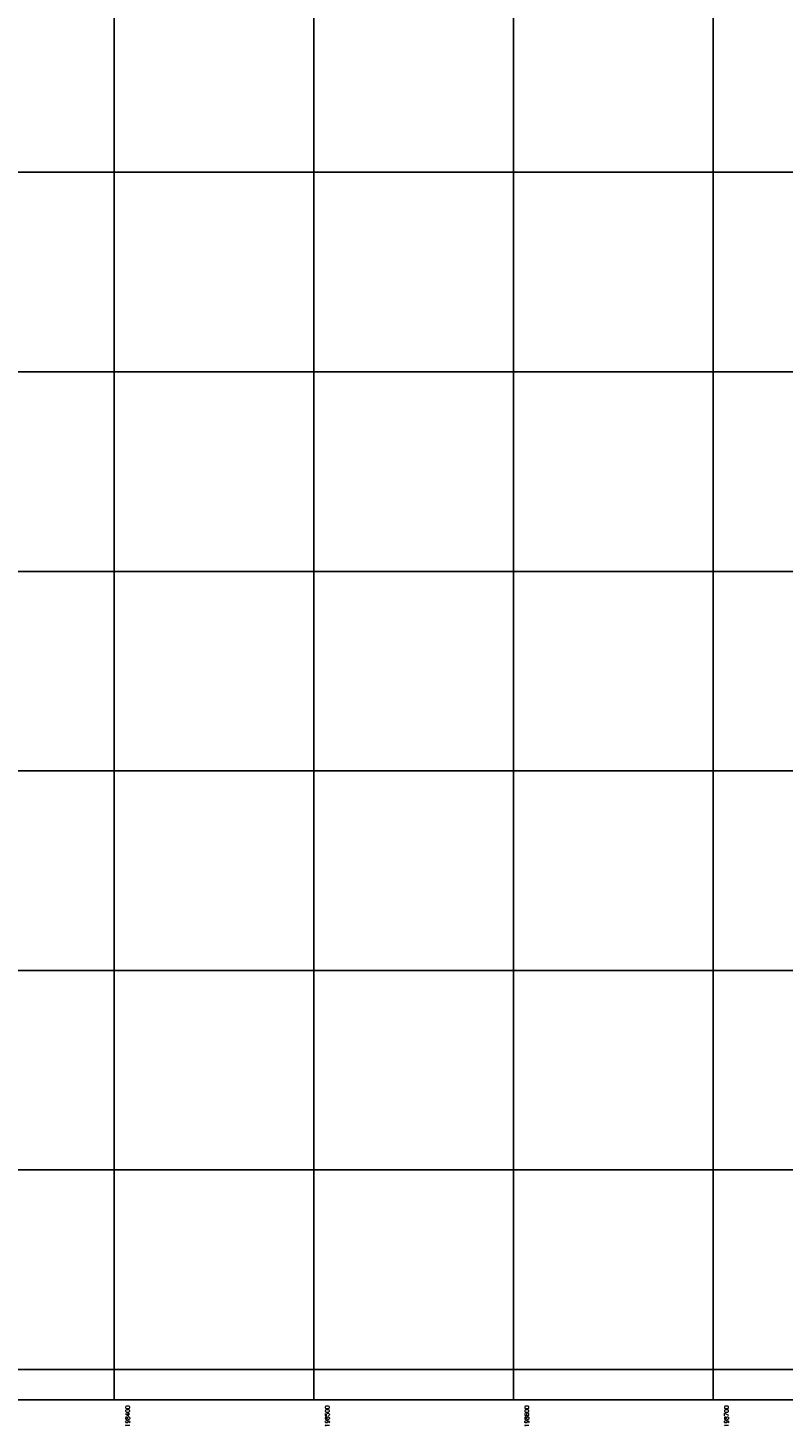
# Model space of a CAD drawing. Header units: millimetres. Extents: x 196436 to 199900, y 8705373 to 8708636.
# Tile 24 of 241: x 198357 to 198735, y 8705373 to 8706072. Entities that reach past the tile are written whole.
import ezdxf
from ezdxf.enums import TextEntityAlignment as Align

# ---------------------------------------------------------------- set-up
doc = ezdxf.new("R2010")
doc.units = ezdxf.units.MM
doc.header["$LTSCALE"] = 5
doc.layers.add('MALHA', color=9, linetype='Continuous')
doc.layers.add('TXT_COORD', color=3, linetype='Continuous')
doc.styles.add('GEOSIS', font='ROMANS.SHX')

msp = doc.modelspace()

# ---------------------------------------------------------------- linework, layer by layer
at = {"layer": 'MALHA'}
for p, q in [((198400, 8708635.599), (198400, 8705384.785)), ((198400, 8708635.599), (198400, 8705384.785)), ((198500, 8708635.599), (198500, 8705384.785)), ((198500, 8708635.599), (198500, 8705384.785)), ((198600, 8708635.599), (198600, 8705384.785)), ((198600, 8708635.599), (198600, 8705384.785)), ((198700, 8708635.599), (198700, 8705384.785)), ((198700, 8708635.599), (198700, 8705384.785)), ((196441.61, 8706000), (199000, 8706000)), ((196441.61, 8706000), (199000, 8706000)), ((196441.61, 8705900), (199000, 8705900)), ((196441.61, 8705900), (199000, 8705900)), ((196441.61, 8705800), (199000, 8705800)), ((196441.61, 8705800), (199000, 8705800)), ((196441.61, 8705700), (199000, 8705700)), ((196441.61, 8705700), (199000, 8705700)), ((196441.61, 8705600), (199000, 8705600)), ((196441.61, 8705600), (199000, 8705600)), ((196441.61, 8705500), (199000, 8705500)), ((196441.61, 8705500), (199000, 8705500)), ((196441.61, 8705400), (199000, 8705400)), ((196441.61, 8705400), (199000, 8705400))]:
    msp.add_line(p, q, dxfattribs=at)
msp.add_lwpolyline([(199000, 8708635.599), (196441.61, 8708635.599), (196441.61, 8705384.785), (199000, 8705384.785)], dxfattribs=at)
msp.add_lwpolyline([(199000, 8708635.599), (196441.61, 8708635.599), (196441.61, 8705384.785), (199000, 8705384.785)], dxfattribs=at)

# ---------------------------------------------------------------- texts
at = {"layer": 'TXT_COORD', "style": 'GEOSIS'}
for s, p in [('198400', (198408.392, 8705381.949)), ('198500', (198508.392, 8705381.949)), ('198600', (198608.392, 8705381.949)), ('198700', (198708.392, 8705381.949))]:
    msp.add_text(s, height=2.1, rotation=90, dxfattribs=at).set_placement(p, align=Align.BOTTOM_RIGHT)

doc.saveas('drawing.dxf')
